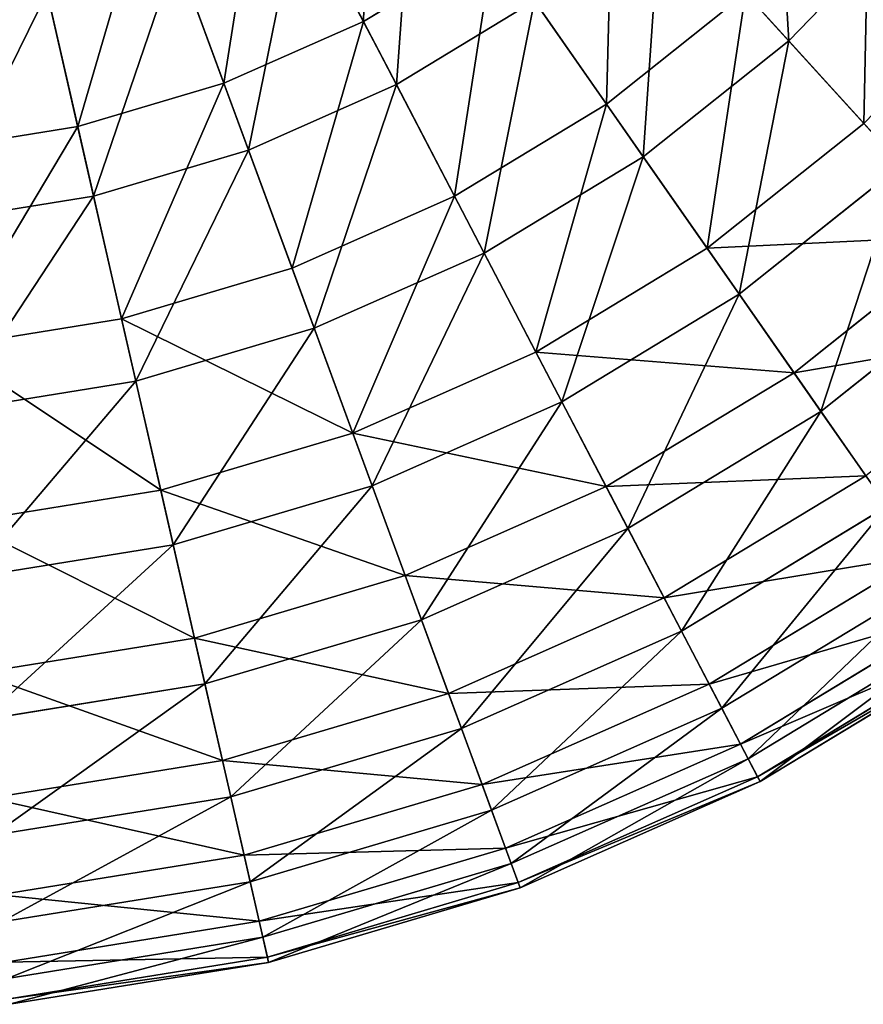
# Model space of a CAD drawing. Extents: x 1 to 133, y -12 to 0.
# Tile 170 of 256: x 51.13 to 53.6, y -11.93 to -9.04. Entities that reach past the tile are written whole.
import ezdxf

# ---------------------------------------------------------------- set-up
doc = ezdxf.new("R2010")
doc.units = 0
doc.header["$LTSCALE"] = 2.54
doc.layers.get('0').update_dxf_attribs({"color": 13, "linetype": 'CONTINUOUS'})

# ---------------------------------------------------------------- blocks, each defined once
blk = doc.blocks.new('SLING_IV_-_Z_O_ENIE16_06_B')
at = {"color": 0}
for p, q in [((51.8482, -8.4911, 1.3301), (52.1398, -9.0501, 1.7234)), ((51.8482, -8.4911, 1.3301), (52.1398, -9.0501, 1.7234)), ((51.5138, -8.6392, 1.3301), (51.7315, -9.2309, 1.7234)), ((51.5138, -8.6392, 1.3301), (51.7315, -9.2309, 1.7234)), ((52.2363, -9.235, 11.3367), (51.9528, -8.6916, 11.7569)), ((52.2363, -9.235, 11.3367), (51.9528, -8.6916, 11.7569)), ((53.3849, -9.1064, 10.8439), (53.0109, -8.6946, 11.3367)), ((53.3849, -9.1064, 10.8439), (53.0109, -8.6946, 11.3367)), ((53.3849, -9.1064, 10.8439), (53.7637, -8.7153, 10.8439)), ((53.3849, -9.1064, 10.8439), (53.7637, -8.7153, 10.8439)), ((51.1632, -8.7432, 1.3301), (51.3035, -9.3579, 1.7234)), ((51.1632, -8.7432, 1.3301), (51.3035, -9.3579, 1.7234)), ((52.1398, -9.0501, 1.7234), (52.5217, -8.8187, 1.7234)), ((52.1398, -9.0501, 1.7234), (52.5217, -8.8187, 1.7234)), ((52.5217, -8.8187, 1.7234), (52.8518, -9.292, 2.1915)), ((52.5217, -8.8187, 1.7234), (52.8518, -9.292, 2.1915)), ((51.8036, -9.4266, 11.3367), (51.5919, -8.8514, 11.7569)), ((51.8036, -9.4266, 11.3367), (51.5919, -8.8514, 11.7569)), ((51.3499, -9.5612, 11.3367), (51.2135, -8.9637, 11.7569)), ((51.3499, -9.5612, 11.3367), (51.2135, -8.9637, 11.7569)), ((52.8518, -9.292, 2.1915), (53.2587, -8.9675, 2.1915)), ((52.8518, -9.292, 2.1915), (53.2587, -8.9675, 2.1915)), ((53.2587, -8.9675, 2.1915), (53.6048, -9.3485, 2.7275)), ((53.2587, -8.9675, 2.1915), (53.6048, -9.3485, 2.7275)), ((52.2363, -9.235, 11.3367), (52.6409, -8.9897, 11.3367)), ((52.2363, -9.235, 11.3367), (52.6409, -8.9897, 11.3367)), ((52.9592, -9.4459, 10.8439), (52.6409, -8.9897, 11.3367)), ((52.9592, -9.4459, 10.8439), (52.6409, -8.9897, 11.3367)), ((51.7315, -9.2309, 1.7234), (52.1398, -9.0501, 1.7234)), ((51.7315, -9.2309, 1.7234), (52.1398, -9.0501, 1.7234)), ((52.1398, -9.0501, 1.7234), (52.4067, -9.5618, 2.1915)), ((52.1398, -9.0501, 1.7234), (52.4067, -9.5618, 2.1915)), ((52.9592, -9.4459, 10.8439), (53.3849, -9.1064, 10.8439)), ((52.9592, -9.4459, 10.8439), (53.3849, -9.1064, 10.8439)), ((53.715, -9.4699, 10.2862), (53.3849, -9.1064, 10.8439)), ((53.715, -9.4699, 10.2862), (53.3849, -9.1064, 10.8439)), ((51.3035, -9.3579, 1.7234), (51.7315, -9.2309, 1.7234)), ((51.3035, -9.3579, 1.7234), (51.7315, -9.2309, 1.7234)), ((51.7315, -9.2309, 1.7234), (51.9308, -9.7724, 2.1915)), ((51.7315, -9.2309, 1.7234), (51.9308, -9.7724, 2.1915)), ((51.8036, -9.4266, 11.3367), (52.2363, -9.235, 11.3367)), ((51.8036, -9.4266, 11.3367), (52.2363, -9.235, 11.3367)), ((52.4935, -9.7281, 10.8439), (52.2363, -9.235, 11.3367)), ((52.4935, -9.7281, 10.8439), (52.2363, -9.235, 11.3367)), ((52.4067, -9.5618, 2.1915), (52.8518, -9.292, 2.1915)), ((52.4067, -9.5618, 2.1915), (52.8518, -9.292, 2.1915)), ((52.8518, -9.292, 2.1915), (53.1463, -9.7142, 2.7275)), ((52.8518, -9.292, 2.1915), (53.1463, -9.7142, 2.7275)), ((50.8627, -9.4292, 1.7234), (51.3035, -9.3579, 1.7234)), ((50.8627, -9.4292, 1.7234), (51.3035, -9.3579, 1.7234)), ((51.3035, -9.3579, 1.7234), (51.4319, -9.9205, 2.1915)), ((51.3035, -9.3579, 1.7234), (51.4319, -9.9205, 2.1915)), ((53.1463, -9.7142, 2.7275), (53.6048, -9.3485, 2.7275)), ((53.1463, -9.7142, 2.7275), (53.6048, -9.3485, 2.7275)), ((51.3499, -9.5612, 11.3367), (51.8036, -9.4266, 11.3367)), ((51.3499, -9.5612, 11.3367), (51.8036, -9.4266, 11.3367)), ((51.9957, -9.9485, 10.8439), (51.8036, -9.4266, 11.3367)), ((51.9957, -9.9485, 10.8439), (51.8036, -9.4266, 11.3367)), ((52.4935, -9.7281, 10.8439), (52.9592, -9.4459, 10.8439)), ((52.4935, -9.7281, 10.8439), (52.9592, -9.4459, 10.8439)), ((53.2401, -9.8486, 10.2862), (52.9592, -9.4459, 10.8439)), ((53.2401, -9.8486, 10.2862), (52.9592, -9.4459, 10.8439)), ((53.2401, -9.8486, 10.2862), (53.715, -9.4699, 10.2862)), ((53.2401, -9.8486, 10.2862), (53.715, -9.4699, 10.2862)), ((50.8827, -9.6367, 11.3367), (51.3499, -9.5612, 11.3367)), ((50.8827, -9.6367, 11.3367), (51.3499, -9.5612, 11.3367)), ((51.4737, -10.1035, 10.8439), (51.3499, -9.5612, 11.3367)), ((51.4737, -10.1035, 10.8439), (51.3499, -9.5612, 11.3367)), ((51.9308, -9.7724, 2.1915), (52.4067, -9.5618, 2.1915)), ((51.9308, -9.7724, 2.1915), (52.4067, -9.5618, 2.1915)), ((52.4067, -9.5618, 2.1915), (52.6448, -10.0182, 2.7275)), ((52.4067, -9.5618, 2.1915), (52.6448, -10.0182, 2.7275)), ((53.4007, -10.0788, 3.3229), (53.9037, -9.6777, 3.3229)), ((53.4007, -10.0788, 3.3229), (53.9037, -9.6777, 3.3229)), ((52.6448, -10.0182, 2.7275), (53.1463, -9.7142, 2.7275)), ((52.6448, -10.0182, 2.7275), (53.1463, -9.7142, 2.7275)), ((53.1463, -9.7142, 2.7275), (53.4007, -10.0788, 3.3229)), ((53.1463, -9.7142, 2.7275), (53.4007, -10.0788, 3.3229)), ((51.9957, -9.9485, 10.8439), (52.4935, -9.7281, 10.8439)), ((51.9957, -9.9485, 10.8439), (52.4935, -9.7281, 10.8439)), ((52.7207, -10.1635, 10.2862), (52.4935, -9.7281, 10.8439)), ((52.7207, -10.1635, 10.2862), (52.4935, -9.7281, 10.8439)), ((51.4319, -9.9205, 2.1915), (51.9308, -9.7724, 2.1915)), ((51.4319, -9.9205, 2.1915), (51.9308, -9.7724, 2.1915)), ((51.9308, -9.7724, 2.1915), (52.1086, -10.2555, 2.7275)), ((51.9308, -9.7724, 2.1915), (52.1086, -10.2555, 2.7275)), ((53.4794, -10.1917, 9.672), (53.9962, -9.7796, 9.672)), ((53.4794, -10.1917, 9.672), (53.9962, -9.7796, 9.672)), ((52.7207, -10.1635, 10.2862), (53.2401, -9.8486, 10.2862)), ((52.7207, -10.1635, 10.2862), (53.2401, -9.8486, 10.2862)), ((53.4794, -10.1917, 9.672), (53.2401, -9.8486, 10.2862)), ((53.4794, -10.1917, 9.672), (53.2401, -9.8486, 10.2862)), ((50.9181, -10.0036, 2.1915), (51.4319, -9.9205, 2.1915)), ((50.9181, -10.0036, 2.1915), (51.4319, -9.9205, 2.1915)), ((51.4319, -9.9205, 2.1915), (51.5465, -10.4224, 2.7275)), ((51.4319, -9.9205, 2.1915), (51.5465, -10.4224, 2.7275)), ((51.4737, -10.1035, 10.8439), (51.9957, -9.9485, 10.8439)), ((51.4737, -10.1035, 10.8439), (51.9957, -9.9485, 10.8439)), ((52.1652, -10.4094, 10.2862), (51.9957, -9.9485, 10.8439)), ((52.1652, -10.4094, 10.2862), (51.9957, -9.9485, 10.8439)), ((52.1086, -10.2555, 2.7275), (52.6448, -10.0182, 2.7275)), ((52.1086, -10.2555, 2.7275), (52.6448, -10.0182, 2.7275)), ((52.6448, -10.0182, 2.7275), (52.8505, -10.4123, 3.3229)), ((52.6448, -10.0182, 2.7275), (52.8505, -10.4123, 3.3229)), ((52.8505, -10.4123, 3.3229), (53.4007, -10.0788, 3.3229)), ((52.8505, -10.4123, 3.3229), (53.4007, -10.0788, 3.3229)), ((53.4007, -10.0788, 3.3229), (53.6109, -10.3802, 3.9687)), ((53.4007, -10.0788, 3.3229), (53.6109, -10.3802, 3.9687)), ((50.9361, -10.1904, 10.8439), (51.4737, -10.1035, 10.8439)), ((50.9361, -10.1904, 10.8439), (51.4737, -10.1035, 10.8439)), ((51.5829, -10.5822, 10.2862), (51.4737, -10.1035, 10.8439)), ((51.5829, -10.5822, 10.2862), (51.4737, -10.1035, 10.8439)), ((52.1652, -10.4094, 10.2862), (52.7207, -10.1635, 10.2862)), ((52.1652, -10.4094, 10.2862), (52.7207, -10.1635, 10.2862)), ((52.9142, -10.5344, 9.672), (52.7207, -10.1635, 10.2862)), ((52.9142, -10.5344, 9.672), (52.7207, -10.1635, 10.2862)), ((52.9142, -10.5344, 9.672), (53.4794, -10.1917, 9.672)), ((52.9142, -10.5344, 9.672), (53.4794, -10.1917, 9.672)), ((53.6735, -10.4699, 9.0109), (53.4794, -10.1917, 9.672)), ((53.6735, -10.4699, 9.0109), (53.4794, -10.1917, 9.672)), ((51.5465, -10.4224, 2.7275), (52.1086, -10.2555, 2.7275)), ((51.5465, -10.4224, 2.7275), (52.1086, -10.2555, 2.7275)), ((52.1086, -10.2555, 2.7275), (52.2622, -10.6727, 3.3229)), ((52.1086, -10.2555, 2.7275), (52.2622, -10.6727, 3.3229)), ((53.0205, -10.7382, 3.9687), (53.6109, -10.3802, 3.9687)), ((53.0205, -10.7382, 3.9687), (53.6109, -10.3802, 3.9687)), ((51.5829, -10.5822, 10.2862), (52.1652, -10.4094, 10.2862)), ((51.5829, -10.5822, 10.2862), (52.1652, -10.4094, 10.2862)), ((52.3097, -10.802, 9.672), (52.1652, -10.4094, 10.2862)), ((52.3097, -10.802, 9.672), (52.1652, -10.4094, 10.2862)), ((50.9676, -10.516, 2.7275), (51.5465, -10.4224, 2.7275)), ((50.9676, -10.516, 2.7275), (51.5465, -10.4224, 2.7275)), ((51.5465, -10.4224, 2.7275), (51.6454, -10.8558, 3.3229)), ((51.5465, -10.4224, 2.7275), (51.6454, -10.8558, 3.3229)), ((52.2622, -10.6727, 3.3229), (52.8505, -10.4123, 3.3229)), ((52.2622, -10.6727, 3.3229), (52.8505, -10.4123, 3.3229)), ((52.8505, -10.4123, 3.3229), (53.0205, -10.7382, 3.9687)), ((52.8505, -10.4123, 3.3229), (53.0205, -10.7382, 3.9687)), ((53.0711, -10.8351, 9.0109), (53.6735, -10.4699, 9.0109)), ((53.0711, -10.8351, 9.0109), (53.6735, -10.4699, 9.0109)), ((52.3097, -10.802, 9.672), (52.9142, -10.5344, 9.672)), ((52.3097, -10.802, 9.672), (52.9142, -10.5344, 9.672)), ((53.0711, -10.8351, 9.0109), (52.9142, -10.5344, 9.672)), ((53.0711, -10.8351, 9.0109), (52.9142, -10.5344, 9.672)), ((50.9833, -10.6791, 10.2862), (51.5829, -10.5822, 10.2862)), ((50.9833, -10.6791, 10.2862), (51.5829, -10.5822, 10.2862)), ((51.676, -10.99, 9.672), (51.5829, -10.5822, 10.2862)), ((51.676, -10.99, 9.672), (51.5829, -10.5822, 10.2862)), ((53.1523, -10.9908, 4.6551), (53.7739, -10.6139, 4.6551)), ((53.1523, -10.9908, 4.6551), (53.7739, -10.6139, 4.6551)), ((51.6454, -10.8558, 3.3229), (52.2622, -10.6727, 3.3229)), ((51.6454, -10.8558, 3.3229), (52.2622, -10.6727, 3.3229)), ((52.2622, -10.6727, 3.3229), (52.3891, -11.0177, 3.9687)), ((52.2622, -10.6727, 3.3229), (52.3891, -11.0177, 3.9687)), ((53.1889, -11.0611, 8.3129), (53.8193, -10.679, 8.3129)), ((53.1889, -11.0611, 8.3129), (53.8193, -10.679, 8.3129)), ((52.3891, -11.0177, 3.9687), (53.0205, -10.7382, 3.9687)), ((52.3891, -11.0177, 3.9687), (53.0205, -10.7382, 3.9687)), ((53.0205, -10.7382, 3.9687), (53.1523, -10.9908, 4.6551)), ((53.0205, -10.7382, 3.9687), (53.1523, -10.9908, 4.6551)), ((53.2438, -11.1662, 5.3713), (53.8871, -10.7762, 5.3713)), ((53.2438, -11.1662, 5.3713), (53.8871, -10.7762, 5.3713)), ((51.676, -10.99, 9.672), (52.3097, -10.802, 9.672)), ((51.676, -10.99, 9.672), (52.3097, -10.802, 9.672)), ((52.4269, -11.1203, 9.0109), (52.3097, -10.802, 9.672)), ((52.4269, -11.1203, 9.0109), (52.3097, -10.802, 9.672)), ((52.4269, -11.1203, 9.0109), (53.0711, -10.8351, 9.0109)), ((52.4269, -11.1203, 9.0109), (53.0711, -10.8351, 9.0109)), ((53.1889, -11.0611, 8.3129), (53.0711, -10.8351, 9.0109)), ((53.1889, -11.0611, 8.3129), (53.0711, -10.8351, 9.0109)), ((53.266, -11.2089, 7.5887), (53.9147, -10.8157, 7.5887)), ((53.266, -11.2089, 7.5887), (53.9147, -10.8157, 7.5887)), ((51.0102, -10.9585, 3.3229), (51.6454, -10.8558, 3.3229)), ((51.0102, -10.9585, 3.3229), (51.6454, -10.8558, 3.3229)), ((51.6454, -10.8558, 3.3229), (51.7272, -11.2141, 3.9687)), ((51.6454, -10.8558, 3.3229), (51.7272, -11.2141, 3.9687)), ((53.2937, -11.2618, 6.1066), (53.9488, -10.8646, 6.1066)), ((53.2937, -11.2618, 6.1066), (53.9488, -10.8646, 6.1066)), ((53.3011, -11.2761, 6.8495), (53.958, -10.8779, 6.8495)), ((53.3011, -11.2761, 6.8495), (53.958, -10.8779, 6.8495)), ((51.0235, -11.0955, 9.672), (51.676, -10.99, 9.672)), ((51.0235, -11.0955, 9.672), (51.676, -10.99, 9.672)), ((51.7515, -11.3207, 9.0109), (51.676, -10.99, 9.672)), ((51.7515, -11.3207, 9.0109), (51.676, -10.99, 9.672)), ((52.4875, -11.285, 4.6551), (53.1523, -10.9908, 4.6551)), ((52.4875, -11.285, 4.6551), (53.1523, -10.9908, 4.6551)), ((53.1523, -10.9908, 4.6551), (53.2438, -11.1662, 5.3713)), ((53.1523, -10.9908, 4.6551), (53.2438, -11.1662, 5.3713)), ((51.7272, -11.2141, 3.9687), (52.3891, -11.0177, 3.9687)), ((51.7272, -11.2141, 3.9687), (52.3891, -11.0177, 3.9687)), ((52.3891, -11.0177, 3.9687), (52.4875, -11.285, 4.6551)), ((52.3891, -11.0177, 3.9687), (52.4875, -11.285, 4.6551)), ((52.5149, -11.3595, 8.3129), (53.1889, -11.0611, 8.3129)), ((52.5149, -11.3595, 8.3129), (53.1889, -11.0611, 8.3129)), ((53.266, -11.2089, 7.5887), (53.1889, -11.0611, 8.3129)), ((53.266, -11.2089, 7.5887), (53.1889, -11.0611, 8.3129)), ((51.7515, -11.3207, 9.0109), (52.4269, -11.1203, 9.0109)), ((51.7515, -11.3207, 9.0109), (52.4269, -11.1203, 9.0109)), ((52.5149, -11.3595, 8.3129), (52.4269, -11.1203, 9.0109)), ((52.5149, -11.3595, 8.3129), (52.4269, -11.1203, 9.0109)), ((52.5558, -11.4707, 5.3713), (53.2438, -11.1662, 5.3713)), ((52.5558, -11.4707, 5.3713), (53.2438, -11.1662, 5.3713)), ((53.2438, -11.1662, 5.3713), (53.2937, -11.2618, 6.1066)), ((53.2438, -11.1662, 5.3713), (53.2937, -11.2618, 6.1066)), ((51.0455, -11.3243, 3.9687), (51.7272, -11.2141, 3.9687)), ((51.0455, -11.3243, 3.9687), (51.7272, -11.2141, 3.9687)), ((51.7272, -11.2141, 3.9687), (51.7906, -11.4919, 4.6551)), ((51.7272, -11.2141, 3.9687), (51.7906, -11.4919, 4.6551)), ((52.5724, -11.5159, 7.5887), (53.266, -11.2089, 7.5887)), ((52.5724, -11.5159, 7.5887), (53.266, -11.2089, 7.5887)), ((53.3011, -11.2761, 6.8495), (53.266, -11.2089, 7.5887)), ((53.3011, -11.2761, 6.8495), (53.266, -11.2089, 7.5887)), ((52.5931, -11.5719, 6.1066), (53.2937, -11.2618, 6.1066)), ((52.5931, -11.5719, 6.1066), (53.2937, -11.2618, 6.1066)), ((53.2937, -11.2618, 6.1066), (53.3011, -11.2761, 6.8495)), ((53.2937, -11.2618, 6.1066), (53.3011, -11.2761, 6.8495)), ((51.7906, -11.4919, 4.6551), (52.4875, -11.285, 4.6551)), ((51.7906, -11.4919, 4.6551), (52.4875, -11.285, 4.6551)), ((52.4875, -11.285, 4.6551), (52.5558, -11.4707, 5.3713)), ((52.4875, -11.285, 4.6551), (52.5558, -11.4707, 5.3713)), ((52.5986, -11.5871, 6.8495), (53.3011, -11.2761, 6.8495)), ((52.5986, -11.5871, 6.8495), (53.3011, -11.2761, 6.8495)), ((51.056, -11.4332, 9.0109), (51.7515, -11.3207, 9.0109)), ((51.056, -11.4332, 9.0109), (51.7515, -11.3207, 9.0109)), ((51.8082, -11.5692, 8.3129), (51.7515, -11.3207, 9.0109)), ((51.8082, -11.5692, 8.3129), (51.7515, -11.3207, 9.0109)), ((51.8082, -11.5692, 8.3129), (52.5149, -11.3595, 8.3129)), ((51.8082, -11.5692, 8.3129), (52.5149, -11.3595, 8.3129)), ((52.5724, -11.5159, 7.5887), (52.5149, -11.3595, 8.3129)), ((52.5724, -11.5159, 7.5887), (52.5149, -11.3595, 8.3129)), ((51.8346, -11.6848, 5.3713), (52.5558, -11.4707, 5.3713)), ((51.8346, -11.6848, 5.3713), (52.5558, -11.4707, 5.3713)), ((52.5558, -11.4707, 5.3713), (52.5931, -11.5719, 6.1066)), ((52.5558, -11.4707, 5.3713), (52.5931, -11.5719, 6.1066)), ((51.0729, -11.6079, 4.6551), (51.7906, -11.4919, 4.6551)), ((51.0729, -11.6079, 4.6551), (51.7906, -11.4919, 4.6551)), ((51.7906, -11.4919, 4.6551), (51.8346, -11.6848, 5.3713)), ((51.7906, -11.4919, 4.6551), (51.8346, -11.6848, 5.3713)), ((51.8453, -11.7317, 7.5887), (52.5724, -11.5159, 7.5887)), ((51.8453, -11.7317, 7.5887), (52.5724, -11.5159, 7.5887)), ((52.5986, -11.5871, 6.8495), (52.5724, -11.5159, 7.5887)), ((52.5986, -11.5871, 6.8495), (52.5724, -11.5159, 7.5887)), ((51.0805, -11.6869, 8.3129), (51.8082, -11.5692, 8.3129)), ((51.0805, -11.6869, 8.3129), (51.8082, -11.5692, 8.3129)), ((51.8453, -11.7317, 7.5887), (51.8082, -11.5692, 8.3129)), ((51.8453, -11.7317, 7.5887), (51.8082, -11.5692, 8.3129)), ((51.8586, -11.7899, 6.1066), (52.5931, -11.5719, 6.1066)), ((51.8586, -11.7899, 6.1066), (52.5931, -11.5719, 6.1066)), ((51.8622, -11.8056, 6.8495), (52.5986, -11.5871, 6.8495)), ((51.8622, -11.8056, 6.8495), (52.5986, -11.5871, 6.8495)), ((52.5931, -11.5719, 6.1066), (52.5986, -11.5871, 6.8495)), ((52.5931, -11.5719, 6.1066), (52.5986, -11.5871, 6.8495)), ((51.0919, -11.8049, 5.3713), (51.8346, -11.6848, 5.3713)), ((51.0919, -11.8049, 5.3713), (51.8346, -11.6848, 5.3713)), ((51.8346, -11.6848, 5.3713), (51.8586, -11.7899, 6.1066)), ((51.8346, -11.6848, 5.3713), (51.8586, -11.7899, 6.1066)), ((51.0965, -11.8528, 7.5887), (51.8453, -11.7317, 7.5887)), ((51.0965, -11.8528, 7.5887), (51.8453, -11.7317, 7.5887)), ((51.8622, -11.8056, 6.8495), (51.8453, -11.7317, 7.5887)), ((51.8622, -11.8056, 6.8495), (51.8453, -11.7317, 7.5887)), ((51.1022, -11.9122, 6.1066), (51.8586, -11.7899, 6.1066)), ((51.1022, -11.9122, 6.1066), (51.8586, -11.7899, 6.1066)), ((51.8586, -11.7899, 6.1066), (51.8622, -11.8056, 6.8495)), ((51.8586, -11.7899, 6.1066), (51.8622, -11.8056, 6.8495)), ((51.1038, -11.9282, 6.8495), (51.8622, -11.8056, 6.8495)), ((51.1038, -11.9282, 6.8495), (51.8622, -11.8056, 6.8495))]:
    blk.add_line(p, q, dxfattribs=at)
at = {"color": 7}
mesh = blk.add_polyface(dxfattribs=at)
corners = [(52.1609, -8.3016, 1.3301), (52.1398, -9.0501, 1.7234), (51.8482, -8.4911, 1.3301), (52.5217, -8.8187, 1.7234)]
mesh.append_faces([[corners[k] for k in face] for face in [(0, 1, 2), (1, 0, 3)]], dxfattribs={"vtx0": -1, "color": 7})
mesh = blk.add_polyface(dxfattribs=at)
corners = [(53.3849, -9.1064, 10.8439), (53.3401, -8.3547, 11.3367), (53.0109, -8.6946, 11.3367), (53.7637, -8.7153, 10.8439)]
mesh.append_faces([[corners[k] for k in face] for face in [(0, 1, 2), (1, 0, 3)]], dxfattribs={"vtx0": -1, "color": 7})
mesh = blk.add_polyface(dxfattribs=at)
corners = [(51.8482, -8.4911, 1.3301), (51.7315, -9.2309, 1.7234), (51.5138, -8.6392, 1.3301), (52.1398, -9.0501, 1.7234)]
mesh.append_faces([[corners[k] for k in face] for face in [(0, 1, 2), (1, 0, 3)]], dxfattribs={"vtx0": -1, "color": 7})
mesh = blk.add_polyface(dxfattribs=at)
corners = [(52.2363, -9.235, 11.3367), (52.2903, -8.487, 11.7569), (51.9528, -8.6916, 11.7569), (52.6409, -8.9897, 11.3367)]
mesh.append_faces([[corners[k] for k in face] for face in [(0, 1, 2), (1, 0, 3)]], dxfattribs={"vtx0": -1, "color": 7})
mesh = blk.add_polyface(dxfattribs=at)
corners = [(52.8707, -8.5403, 1.7234), (52.8518, -9.292, 2.1915), (52.5217, -8.8187, 1.7234), (53.2587, -8.9675, 2.1915)]
mesh.append_faces([[corners[k] for k in face] for face in [(0, 1, 2), (1, 0, 3)]], dxfattribs={"vtx0": -1, "color": 7})
mesh = blk.add_polyface(dxfattribs=at)
corners = [(53.6208, -8.5936, 2.1915), (53.6048, -9.3485, 2.7275), (53.2587, -8.9675, 2.1915), (54.0127, -8.9273, 2.7275)]
mesh.append_faces([[corners[k] for k in face] for face in [(0, 1, 2), (1, 0, 3)]], dxfattribs={"vtx0": -1, "color": 7})
mesh = blk.add_polyface(dxfattribs=at)
corners = [(51.5138, -8.6392, 1.3301), (51.3035, -9.3579, 1.7234), (51.1632, -8.7432, 1.3301), (51.7315, -9.2309, 1.7234)]
mesh.append_faces([[corners[k] for k in face] for face in [(0, 1, 2), (1, 0, 3)]], dxfattribs={"vtx0": -1, "color": 7})
mesh = blk.add_polyface(dxfattribs=at)
corners = [(51.8036, -9.4266, 11.3367), (51.9528, -8.6916, 11.7569), (51.5919, -8.8514, 11.7569), (52.2363, -9.235, 11.3367)]
mesh.append_faces([[corners[k] for k in face] for face in [(0, 1, 2), (1, 0, 3)]], dxfattribs={"vtx0": -1, "color": 7})
mesh = blk.add_polyface(dxfattribs=at)
corners = [(52.9592, -9.4459, 10.8439), (53.0109, -8.6946, 11.3367), (52.6409, -8.9897, 11.3367), (53.3849, -9.1064, 10.8439)]
mesh.append_faces([[corners[k] for k in face] for face in [(0, 1, 2), (1, 0, 3)]], dxfattribs={"vtx0": -1, "color": 7})
mesh = blk.add_polyface(dxfattribs=at)
corners = [(53.715, -9.4699, 10.2862), (53.7637, -8.7153, 10.8439), (53.3849, -9.1064, 10.8439), (54.1376, -9.0336, 10.2862)]
mesh.append_faces([[corners[k] for k in face] for face in [(0, 1, 2), (1, 0, 3)]], dxfattribs={"vtx0": -1, "color": 7})
mesh = blk.add_polyface(dxfattribs=at)
corners = [(51.1632, -8.7432, 1.3301), (50.8627, -9.4292, 1.7234), (50.8022, -8.8016, 1.3301), (51.3035, -9.3579, 1.7234)]
mesh.append_faces([[corners[k] for k in face] for face in [(0, 1, 2), (1, 0, 3)]], dxfattribs={"vtx0": -1, "color": 7})
mesh = blk.add_polyface(dxfattribs=at)
corners = [(52.5217, -8.8187, 1.7234), (52.4067, -9.5618, 2.1915), (52.1398, -9.0501, 1.7234), (52.8518, -9.292, 2.1915)]
mesh.append_faces([[corners[k] for k in face] for face in [(0, 1, 2), (1, 0, 3)]], dxfattribs={"vtx0": -1, "color": 7})
mesh = blk.add_polyface(dxfattribs=at)
corners = [(51.3499, -9.5612, 11.3367), (51.5919, -8.8514, 11.7569), (51.2135, -8.9637, 11.7569), (51.8036, -9.4266, 11.3367)]
mesh.append_faces([[corners[k] for k in face] for face in [(0, 1, 2), (1, 0, 3)]], dxfattribs={"vtx0": -1, "color": 7})
mesh = blk.add_polyface(dxfattribs=at)
corners = [(50.8827, -9.6367, 11.3367), (51.2135, -8.9637, 11.7569), (50.8239, -9.0267, 11.7569), (51.3499, -9.5612, 11.3367)]
mesh.append_faces([[corners[k] for k in face] for face in [(0, 1, 2), (1, 0, 3)]], dxfattribs={"vtx0": -1, "color": 7})
mesh = blk.add_polyface(dxfattribs=at)
corners = [(53.2587, -8.9675, 2.1915), (53.1463, -9.7142, 2.7275), (52.8518, -9.292, 2.1915), (53.6048, -9.3485, 2.7275)]
mesh.append_faces([[corners[k] for k in face] for face in [(0, 1, 2), (1, 0, 3)]], dxfattribs={"vtx0": -1, "color": 7})
mesh = blk.add_polyface(dxfattribs=at)
corners = [(52.4935, -9.7281, 10.8439), (52.6409, -8.9897, 11.3367), (52.2363, -9.235, 11.3367), (52.9592, -9.4459, 10.8439)]
mesh.append_faces([[corners[k] for k in face] for face in [(0, 1, 2), (1, 0, 3)]], dxfattribs={"vtx0": -1, "color": 7})
mesh = blk.add_polyface(dxfattribs=at)
corners = [(52.1398, -9.0501, 1.7234), (51.9308, -9.7724, 2.1915), (51.7315, -9.2309, 1.7234), (52.4067, -9.5618, 2.1915)]
mesh.append_faces([[corners[k] for k in face] for face in [(0, 1, 2), (1, 0, 3)]], dxfattribs={"vtx0": -1, "color": 7})
mesh = blk.add_polyface(dxfattribs=at)
corners = [(53.2401, -9.8486, 10.2862), (53.3849, -9.1064, 10.8439), (52.9592, -9.4459, 10.8439), (53.715, -9.4699, 10.2862)]
mesh.append_faces([[corners[k] for k in face] for face in [(0, 1, 2), (1, 0, 3)]], dxfattribs={"vtx0": -1, "color": 7})
mesh = blk.add_polyface(dxfattribs=at)
corners = [(51.7315, -9.2309, 1.7234), (51.4319, -9.9205, 2.1915), (51.3035, -9.3579, 1.7234), (51.9308, -9.7724, 2.1915)]
mesh.append_faces([[corners[k] for k in face] for face in [(0, 1, 2), (1, 0, 3)]], dxfattribs={"vtx0": -1, "color": 7})
mesh = blk.add_polyface(dxfattribs=at)
corners = [(51.9957, -9.9485, 10.8439), (52.2363, -9.235, 11.3367), (51.8036, -9.4266, 11.3367), (52.4935, -9.7281, 10.8439)]
mesh.append_faces([[corners[k] for k in face] for face in [(0, 1, 2), (1, 0, 3)]], dxfattribs={"vtx0": -1, "color": 7})
mesh = blk.add_polyface(dxfattribs=at)
corners = [(52.8518, -9.292, 2.1915), (52.6448, -10.0182, 2.7275), (52.4067, -9.5618, 2.1915), (53.1463, -9.7142, 2.7275)]
mesh.append_faces([[corners[k] for k in face] for face in [(0, 1, 2), (1, 0, 3)]], dxfattribs={"vtx0": -1, "color": 7})
mesh = blk.add_polyface(dxfattribs=at)
corners = [(51.3035, -9.3579, 1.7234), (50.9181, -10.0036, 2.1915), (50.8627, -9.4292, 1.7234), (51.4319, -9.9205, 2.1915)]
mesh.append_faces([[corners[k] for k in face] for face in [(0, 1, 2), (1, 0, 3)]], dxfattribs={"vtx0": -1, "color": 7})
mesh = blk.add_polyface(dxfattribs=at)
corners = [(53.9037, -9.6777, 3.3229), (53.1463, -9.7142, 2.7275), (53.6048, -9.3485, 2.7275), (53.4007, -10.0788, 3.3229)]
mesh.append_faces([[corners[k] for k in face] for face in [(0, 1, 2), (1, 0, 3)]], dxfattribs={"vtx0": -1, "color": 7})
mesh = blk.add_polyface(dxfattribs=at)
corners = [(51.4737, -10.1035, 10.8439), (51.8036, -9.4266, 11.3367), (51.3499, -9.5612, 11.3367), (51.9957, -9.9485, 10.8439)]
mesh.append_faces([[corners[k] for k in face] for face in [(0, 1, 2), (1, 0, 3)]], dxfattribs={"vtx0": -1, "color": 7})
mesh = blk.add_polyface(dxfattribs=at)
corners = [(52.7207, -10.1635, 10.2862), (52.9592, -9.4459, 10.8439), (52.4935, -9.7281, 10.8439), (53.2401, -9.8486, 10.2862)]
mesh.append_faces([[corners[k] for k in face] for face in [(0, 1, 2), (1, 0, 3)]], dxfattribs={"vtx0": -1, "color": 7})
mesh = blk.add_polyface(dxfattribs=at)
corners = [(53.715, -9.4699, 10.2862), (53.4794, -10.1917, 9.672), (53.9962, -9.7796, 9.672), (53.2401, -9.8486, 10.2862)]
mesh.append_faces([[corners[k] for k in face] for face in [(0, 1, 2), (1, 0, 3)]], dxfattribs={"vtx0": -1, "color": 7})
mesh = blk.add_polyface(dxfattribs=at)
corners = [(50.9361, -10.1904, 10.8439), (51.3499, -9.5612, 11.3367), (50.8827, -9.6367, 11.3367), (51.4737, -10.1035, 10.8439)]
mesh.append_faces([[corners[k] for k in face] for face in [(0, 1, 2), (1, 0, 3)]], dxfattribs={"vtx0": -1, "color": 7})
mesh = blk.add_polyface(dxfattribs=at)
corners = [(52.4067, -9.5618, 2.1915), (52.1086, -10.2555, 2.7275), (51.9308, -9.7724, 2.1915), (52.6448, -10.0182, 2.7275)]
mesh.append_faces([[corners[k] for k in face] for face in [(0, 1, 2), (1, 0, 3)]], dxfattribs={"vtx0": -1, "color": 7})
mesh = blk.add_polyface(dxfattribs=at)
corners = [(54.1508, -9.9497, 3.9687), (53.4007, -10.0788, 3.3229), (53.9037, -9.6777, 3.3229), (53.6109, -10.3802, 3.9687)]
mesh.append_faces([[corners[k] for k in face] for face in [(0, 1, 2), (1, 0, 3)]], dxfattribs={"vtx0": -1, "color": 7})
mesh = blk.add_polyface(dxfattribs=at)
corners = [(53.4007, -10.0788, 3.3229), (52.6448, -10.0182, 2.7275), (53.1463, -9.7142, 2.7275), (52.8505, -10.4123, 3.3229)]
mesh.append_faces([[corners[k] for k in face] for face in [(0, 1, 2), (1, 0, 3)]], dxfattribs={"vtx0": -1, "color": 7})
mesh = blk.add_polyface(dxfattribs=at)
corners = [(52.4935, -9.7281, 10.8439), (52.1652, -10.4094, 10.2862), (52.7207, -10.1635, 10.2862), (51.9957, -9.9485, 10.8439)]
mesh.append_faces([[corners[k] for k in face] for face in [(0, 1, 2), (1, 0, 3)]], dxfattribs={"vtx0": -1, "color": 7})
mesh = blk.add_polyface(dxfattribs=at)
corners = [(52.1086, -10.2555, 2.7275), (51.4319, -9.9205, 2.1915), (51.9308, -9.7724, 2.1915), (51.5465, -10.4224, 2.7275)]
mesh.append_faces([[corners[k] for k in face] for face in [(0, 1, 2), (1, 0, 3)]], dxfattribs={"vtx0": -1, "color": 7})
mesh = blk.add_polyface(dxfattribs=at)
corners = [(53.9962, -9.7796, 9.672), (53.6735, -10.4699, 9.0109), (54.2243, -10.0307, 9.0109), (53.4794, -10.1917, 9.672)]
mesh.append_faces([[corners[k] for k in face] for face in [(0, 1, 2), (1, 0, 3)]], dxfattribs={"vtx0": -1, "color": 7})
mesh = blk.add_polyface(dxfattribs=at)
corners = [(53.2401, -9.8486, 10.2862), (52.9142, -10.5344, 9.672), (53.4794, -10.1917, 9.672), (52.7207, -10.1635, 10.2862)]
mesh.append_faces([[corners[k] for k in face] for face in [(0, 1, 2), (1, 0, 3)]], dxfattribs={"vtx0": -1, "color": 7})
mesh = blk.add_polyface(dxfattribs=at)
corners = [(51.5465, -10.4224, 2.7275), (50.9181, -10.0036, 2.1915), (51.4319, -9.9205, 2.1915), (50.9676, -10.516, 2.7275)]
mesh.append_faces([[corners[k] for k in face] for face in [(0, 1, 2), (1, 0, 3)]], dxfattribs={"vtx0": -1, "color": 7})
mesh = blk.add_polyface(dxfattribs=at)
corners = [(51.9957, -9.9485, 10.8439), (51.5829, -10.5822, 10.2862), (52.1652, -10.4094, 10.2862), (51.4737, -10.1035, 10.8439)]
mesh.append_faces([[corners[k] for k in face] for face in [(0, 1, 2), (1, 0, 3)]], dxfattribs={"vtx0": -1, "color": 7})
mesh = blk.add_polyface(dxfattribs=at)
corners = [(52.8505, -10.4123, 3.3229), (52.1086, -10.2555, 2.7275), (52.6448, -10.0182, 2.7275), (52.2622, -10.6727, 3.3229)]
mesh.append_faces([[corners[k] for k in face] for face in [(0, 1, 2), (1, 0, 3)]], dxfattribs={"vtx0": -1, "color": 7})
mesh = blk.add_polyface(dxfattribs=at)
corners = [(53.6109, -10.3802, 3.9687), (52.8505, -10.4123, 3.3229), (53.4007, -10.0788, 3.3229), (53.0205, -10.7382, 3.9687)]
mesh.append_faces([[corners[k] for k in face] for face in [(0, 1, 2), (1, 0, 3)]], dxfattribs={"vtx0": -1, "color": 7})
mesh = blk.add_polyface(dxfattribs=at)
corners = [(51.4737, -10.1035, 10.8439), (50.9833, -10.6791, 10.2862), (51.5829, -10.5822, 10.2862), (50.9361, -10.1904, 10.8439)]
mesh.append_faces([[corners[k] for k in face] for face in [(0, 1, 2), (1, 0, 3)]], dxfattribs={"vtx0": -1, "color": 7})
mesh = blk.add_polyface(dxfattribs=at)
corners = [(52.7207, -10.1635, 10.2862), (52.3097, -10.802, 9.672), (52.9142, -10.5344, 9.672), (52.1652, -10.4094, 10.2862)]
mesh.append_faces([[corners[k] for k in face] for face in [(0, 1, 2), (1, 0, 3)]], dxfattribs={"vtx0": -1, "color": 7})
mesh = blk.add_polyface(dxfattribs=at)
corners = [(53.4794, -10.1917, 9.672), (53.0711, -10.8351, 9.0109), (53.6735, -10.4699, 9.0109), (52.9142, -10.5344, 9.672)]
mesh.append_faces([[corners[k] for k in face] for face in [(0, 1, 2), (1, 0, 3)]], dxfattribs={"vtx0": -1, "color": 7})
mesh = blk.add_polyface(dxfattribs=at)
corners = [(52.2622, -10.6727, 3.3229), (51.5465, -10.4224, 2.7275), (52.1086, -10.2555, 2.7275), (51.6454, -10.8558, 3.3229)]
mesh.append_faces([[corners[k] for k in face] for face in [(0, 1, 2), (1, 0, 3)]], dxfattribs={"vtx0": -1, "color": 7})
mesh = blk.add_polyface(dxfattribs=at)
corners = [(53.7739, -10.6139, 4.6551), (53.0205, -10.7382, 3.9687), (53.6109, -10.3802, 3.9687), (53.1523, -10.9908, 4.6551)]
mesh.append_faces([[corners[k] for k in face] for face in [(0, 1, 2), (1, 0, 3)]], dxfattribs={"vtx0": -1, "color": 7})
mesh = blk.add_polyface(dxfattribs=at)
corners = [(52.1652, -10.4094, 10.2862), (51.676, -10.99, 9.672), (52.3097, -10.802, 9.672), (51.5829, -10.5822, 10.2862)]
mesh.append_faces([[corners[k] for k in face] for face in [(0, 1, 2), (1, 0, 3)]], dxfattribs={"vtx0": -1, "color": 7})
mesh = blk.add_polyface(dxfattribs=at)
corners = [(51.6454, -10.8558, 3.3229), (50.9676, -10.516, 2.7275), (51.5465, -10.4224, 2.7275), (51.0102, -10.9585, 3.3229)]
mesh.append_faces([[corners[k] for k in face] for face in [(0, 1, 2), (1, 0, 3)]], dxfattribs={"vtx0": -1, "color": 7})
mesh = blk.add_polyface(dxfattribs=at)
corners = [(53.0205, -10.7382, 3.9687), (52.2622, -10.6727, 3.3229), (52.8505, -10.4123, 3.3229), (52.3891, -11.0177, 3.9687)]
mesh.append_faces([[corners[k] for k in face] for face in [(0, 1, 2), (1, 0, 3)]], dxfattribs={"vtx0": -1, "color": 7})
mesh = blk.add_polyface(dxfattribs=at)
corners = [(53.6735, -10.4699, 9.0109), (53.1889, -11.0611, 8.3129), (53.8193, -10.679, 8.3129), (53.0711, -10.8351, 9.0109)]
mesh.append_faces([[corners[k] for k in face] for face in [(0, 1, 2), (1, 0, 3)]], dxfattribs={"vtx0": -1, "color": 7})
mesh = blk.add_polyface(dxfattribs=at)
corners = [(52.9142, -10.5344, 9.672), (52.4269, -11.1203, 9.0109), (53.0711, -10.8351, 9.0109), (52.3097, -10.802, 9.672)]
mesh.append_faces([[corners[k] for k in face] for face in [(0, 1, 2), (1, 0, 3)]], dxfattribs={"vtx0": -1, "color": 7})
mesh = blk.add_polyface(dxfattribs=at)
corners = [(51.5829, -10.5822, 10.2862), (51.0235, -11.0955, 9.672), (51.676, -10.99, 9.672), (50.9833, -10.6791, 10.2862)]
mesh.append_faces([[corners[k] for k in face] for face in [(0, 1, 2), (1, 0, 3)]], dxfattribs={"vtx0": -1, "color": 7})
mesh = blk.add_polyface(dxfattribs=at)
corners = [(53.8871, -10.7762, 5.3713), (53.1523, -10.9908, 4.6551), (53.7739, -10.6139, 4.6551), (53.2438, -11.1662, 5.3713)]
mesh.append_faces([[corners[k] for k in face] for face in [(0, 1, 2), (1, 0, 3)]], dxfattribs={"vtx0": -1, "color": 7})
mesh = blk.add_polyface(dxfattribs=at)
corners = [(52.3891, -11.0177, 3.9687), (51.6454, -10.8558, 3.3229), (52.2622, -10.6727, 3.3229), (51.7272, -11.2141, 3.9687)]
mesh.append_faces([[corners[k] for k in face] for face in [(0, 1, 2), (1, 0, 3)]], dxfattribs={"vtx0": -1, "color": 7})
mesh = blk.add_polyface(dxfattribs=at)
corners = [(53.8193, -10.679, 8.3129), (53.266, -11.2089, 7.5887), (53.9147, -10.8157, 7.5887), (53.1889, -11.0611, 8.3129)]
mesh.append_faces([[corners[k] for k in face] for face in [(0, 1, 2), (1, 0, 3)]], dxfattribs={"vtx0": -1, "color": 7})
mesh = blk.add_polyface(dxfattribs=at)
corners = [(53.1523, -10.9908, 4.6551), (52.3891, -11.0177, 3.9687), (53.0205, -10.7382, 3.9687), (52.4875, -11.285, 4.6551)]
mesh.append_faces([[corners[k] for k in face] for face in [(0, 1, 2), (1, 0, 3)]], dxfattribs={"vtx0": -1, "color": 7})
mesh = blk.add_polyface(dxfattribs=at)
corners = [(53.9488, -10.8646, 6.1066), (53.2438, -11.1662, 5.3713), (53.8871, -10.7762, 5.3713), (53.2937, -11.2618, 6.1066)]
mesh.append_faces([[corners[k] for k in face] for face in [(0, 1, 2), (1, 0, 3)]], dxfattribs={"vtx0": -1, "color": 7})
mesh = blk.add_polyface(dxfattribs=at)
corners = [(52.3097, -10.802, 9.672), (51.7515, -11.3207, 9.0109), (52.4269, -11.1203, 9.0109), (51.676, -10.99, 9.672)]
mesh.append_faces([[corners[k] for k in face] for face in [(0, 1, 2), (1, 0, 3)]], dxfattribs={"vtx0": -1, "color": 7})
mesh = blk.add_polyface(dxfattribs=at)
corners = [(53.0711, -10.8351, 9.0109), (52.5149, -11.3595, 8.3129), (53.1889, -11.0611, 8.3129), (52.4269, -11.1203, 9.0109)]
mesh.append_faces([[corners[k] for k in face] for face in [(0, 1, 2), (1, 0, 3)]], dxfattribs={"vtx0": -1, "color": 7})
mesh = blk.add_polyface(dxfattribs=at)
corners = [(53.9147, -10.8157, 7.5887), (53.3011, -11.2761, 6.8495), (53.958, -10.8779, 6.8495), (53.266, -11.2089, 7.5887)]
mesh.append_faces([[corners[k] for k in face] for face in [(0, 1, 2), (1, 0, 3)]], dxfattribs={"vtx0": -1, "color": 7})
mesh = blk.add_polyface(dxfattribs=at)
corners = [(51.7272, -11.2141, 3.9687), (51.0102, -10.9585, 3.3229), (51.6454, -10.8558, 3.3229), (51.0455, -11.3243, 3.9687)]
mesh.append_faces([[corners[k] for k in face] for face in [(0, 1, 2), (1, 0, 3)]], dxfattribs={"vtx0": -1, "color": 7})
mesh = blk.add_polyface(dxfattribs=at)
corners = [(53.958, -10.8779, 6.8495), (53.2937, -11.2618, 6.1066), (53.9488, -10.8646, 6.1066), (53.3011, -11.2761, 6.8495)]
mesh.append_faces([[corners[k] for k in face] for face in [(0, 1, 2), (1, 0, 3)]], dxfattribs={"vtx0": -1, "color": 7})
mesh = blk.add_polyface(dxfattribs=at)
corners = [(51.676, -10.99, 9.672), (51.056, -11.4332, 9.0109), (51.7515, -11.3207, 9.0109), (51.0235, -11.0955, 9.672)]
mesh.append_faces([[corners[k] for k in face] for face in [(0, 1, 2), (1, 0, 3)]], dxfattribs={"vtx0": -1, "color": 7})
mesh = blk.add_polyface(dxfattribs=at)
corners = [(53.2438, -11.1662, 5.3713), (52.4875, -11.285, 4.6551), (53.1523, -10.9908, 4.6551), (52.5558, -11.4707, 5.3713)]
mesh.append_faces([[corners[k] for k in face] for face in [(0, 1, 2), (1, 0, 3)]], dxfattribs={"vtx0": -1, "color": 7})
mesh = blk.add_polyface(dxfattribs=at)
corners = [(52.4875, -11.285, 4.6551), (51.7272, -11.2141, 3.9687), (52.3891, -11.0177, 3.9687), (51.7906, -11.4919, 4.6551)]
mesh.append_faces([[corners[k] for k in face] for face in [(0, 1, 2), (1, 0, 3)]], dxfattribs={"vtx0": -1, "color": 7})
mesh = blk.add_polyface(dxfattribs=at)
corners = [(53.1889, -11.0611, 8.3129), (52.5724, -11.5159, 7.5887), (53.266, -11.2089, 7.5887), (52.5149, -11.3595, 8.3129)]
mesh.append_faces([[corners[k] for k in face] for face in [(0, 1, 2), (1, 0, 3)]], dxfattribs={"vtx0": -1, "color": 7})
mesh = blk.add_polyface(dxfattribs=at)
corners = [(52.4269, -11.1203, 9.0109), (51.8082, -11.5692, 8.3129), (52.5149, -11.3595, 8.3129), (51.7515, -11.3207, 9.0109)]
mesh.append_faces([[corners[k] for k in face] for face in [(0, 1, 2), (1, 0, 3)]], dxfattribs={"vtx0": -1, "color": 7})
mesh = blk.add_polyface(dxfattribs=at)
corners = [(53.2937, -11.2618, 6.1066), (52.5558, -11.4707, 5.3713), (53.2438, -11.1662, 5.3713), (52.5931, -11.5719, 6.1066)]
mesh.append_faces([[corners[k] for k in face] for face in [(0, 1, 2), (1, 0, 3)]], dxfattribs={"vtx0": -1, "color": 7})
mesh = blk.add_polyface(dxfattribs=at)
corners = [(51.7906, -11.4919, 4.6551), (51.0455, -11.3243, 3.9687), (51.7272, -11.2141, 3.9687), (51.0729, -11.6079, 4.6551)]
mesh.append_faces([[corners[k] for k in face] for face in [(0, 1, 2), (1, 0, 3)]], dxfattribs={"vtx0": -1, "color": 7})
mesh = blk.add_polyface(dxfattribs=at)
corners = [(53.266, -11.2089, 7.5887), (52.5986, -11.5871, 6.8495), (53.3011, -11.2761, 6.8495), (52.5724, -11.5159, 7.5887)]
mesh.append_faces([[corners[k] for k in face] for face in [(0, 1, 2), (1, 0, 3)]], dxfattribs={"vtx0": -1, "color": 7})
mesh = blk.add_polyface(dxfattribs=at)
corners = [(53.3011, -11.2761, 6.8495), (52.5931, -11.5719, 6.1066), (53.2937, -11.2618, 6.1066), (52.5986, -11.5871, 6.8495)]
mesh.append_faces([[corners[k] for k in face] for face in [(0, 1, 2), (1, 0, 3)]], dxfattribs={"vtx0": -1, "color": 7})
mesh = blk.add_polyface(dxfattribs=at)
corners = [(52.5558, -11.4707, 5.3713), (51.7906, -11.4919, 4.6551), (52.4875, -11.285, 4.6551), (51.8346, -11.6848, 5.3713)]
mesh.append_faces([[corners[k] for k in face] for face in [(0, 1, 2), (1, 0, 3)]], dxfattribs={"vtx0": -1, "color": 7})
mesh = blk.add_polyface(dxfattribs=at)
corners = [(51.7515, -11.3207, 9.0109), (51.0805, -11.6869, 8.3129), (51.8082, -11.5692, 8.3129), (51.056, -11.4332, 9.0109)]
mesh.append_faces([[corners[k] for k in face] for face in [(0, 1, 2), (1, 0, 3)]], dxfattribs={"vtx0": -1, "color": 7})
mesh = blk.add_polyface(dxfattribs=at)
corners = [(52.5149, -11.3595, 8.3129), (51.8453, -11.7317, 7.5887), (52.5724, -11.5159, 7.5887), (51.8082, -11.5692, 8.3129)]
mesh.append_faces([[corners[k] for k in face] for face in [(0, 1, 2), (1, 0, 3)]], dxfattribs={"vtx0": -1, "color": 7})
mesh = blk.add_polyface(dxfattribs=at)
corners = [(52.5931, -11.5719, 6.1066), (51.8346, -11.6848, 5.3713), (52.5558, -11.4707, 5.3713), (51.8586, -11.7899, 6.1066)]
mesh.append_faces([[corners[k] for k in face] for face in [(0, 1, 2), (1, 0, 3)]], dxfattribs={"vtx0": -1, "color": 7})
mesh = blk.add_polyface(dxfattribs=at)
corners = [(51.8346, -11.6848, 5.3713), (51.0729, -11.6079, 4.6551), (51.7906, -11.4919, 4.6551), (51.0919, -11.8049, 5.3713)]
mesh.append_faces([[corners[k] for k in face] for face in [(0, 1, 2), (1, 0, 3)]], dxfattribs={"vtx0": -1, "color": 7})
mesh = blk.add_polyface(dxfattribs=at)
corners = [(52.5724, -11.5159, 7.5887), (51.8622, -11.8056, 6.8495), (52.5986, -11.5871, 6.8495), (51.8453, -11.7317, 7.5887)]
mesh.append_faces([[corners[k] for k in face] for face in [(0, 1, 2), (1, 0, 3)]], dxfattribs={"vtx0": -1, "color": 7})
mesh = blk.add_polyface(dxfattribs=at)
corners = [(51.8082, -11.5692, 8.3129), (51.0965, -11.8528, 7.5887), (51.8453, -11.7317, 7.5887), (51.0805, -11.6869, 8.3129)]
mesh.append_faces([[corners[k] for k in face] for face in [(0, 1, 2), (1, 0, 3)]], dxfattribs={"vtx0": -1, "color": 7})
mesh = blk.add_polyface(dxfattribs=at)
corners = [(52.5986, -11.5871, 6.8495), (51.8586, -11.7899, 6.1066), (52.5931, -11.5719, 6.1066), (51.8622, -11.8056, 6.8495)]
mesh.append_faces([[corners[k] for k in face] for face in [(0, 1, 2), (1, 0, 3)]], dxfattribs={"vtx0": -1, "color": 7})
mesh = blk.add_polyface(dxfattribs=at)
corners = [(51.8586, -11.7899, 6.1066), (51.0919, -11.8049, 5.3713), (51.8346, -11.6848, 5.3713), (51.1022, -11.9122, 6.1066)]
mesh.append_faces([[corners[k] for k in face] for face in [(0, 1, 2), (1, 0, 3)]], dxfattribs={"vtx0": -1, "color": 7})
mesh = blk.add_polyface(dxfattribs=at)
corners = [(51.8453, -11.7317, 7.5887), (51.1038, -11.9282, 6.8495), (51.8622, -11.8056, 6.8495), (51.0965, -11.8528, 7.5887)]
mesh.append_faces([[corners[k] for k in face] for face in [(0, 1, 2), (1, 0, 3)]], dxfattribs={"vtx0": -1, "color": 7})
mesh = blk.add_polyface(dxfattribs=at)
corners = [(51.8622, -11.8056, 6.8495), (51.1022, -11.9122, 6.1066), (51.8586, -11.7899, 6.1066), (51.1038, -11.9282, 6.8495)]
mesh.append_faces([[corners[k] for k in face] for face in [(0, 1, 2), (1, 0, 3)]], dxfattribs={"vtx0": -1, "color": 7})

msp = doc.modelspace()

# ---------------------------------------------------------------- block references
at = {"color": 18}
msp.add_blockref('SLING_IV_-_Z_O_ENIE16_06_B', (0, 0), dxfattribs=at)

doc.saveas('drawing.dxf')
